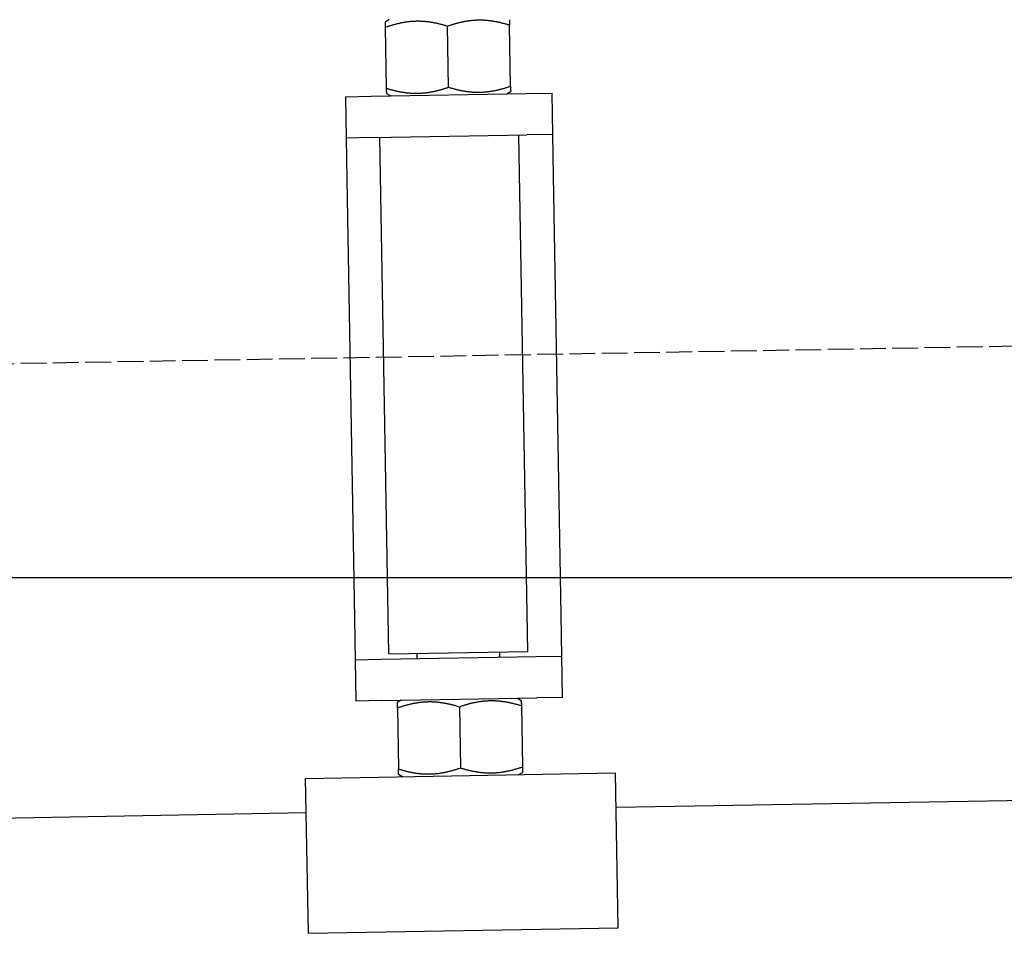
# Model space of a CAD drawing. Extents: x 562 to 7231, y 5917 to 11876.
# Tile 50 of 69: x 5881 to 6071, y 8047 to 8224. Entities that reach past the tile are written whole.
import ezdxf

# ---------------------------------------------------------------- set-up
doc = ezdxf.new("R2010")
doc.units = 0
doc.linetypes.add('GEN3', pattern=[6.25, 5, -1.25])
doc.layers.get('0').update_dxf_attribs({"linetype": 'CONTINUOUS'})
doc.layers.add('3', color=6, linetype='GEN3')
doc.layers.add('5', color=3, linetype='CONTINUOUS')

msp = doc.modelspace()

# ---------------------------------------------------------------- linework, layer by layer
for p, q in [((5952.16, 8224), (5951.418, 8223.554)), ((5963.64, 8210.903), (5963.435, 8222.692)), ((5975.639, 8211.112), (5975.433, 8222.901)), ((5951.642, 8210.694), (5951.436, 8222.482)), ((5948.669, 8209.137), (5978.664, 8209.66)), ((5952.418, 8209.202), (5951.661, 8209.622)), ((5974.915, 8209.595), (5975.657, 8210.041)), ((5978.664, 8209.66), (5983.664, 8209.748)), ((5983.803, 8201.749), (5983.664, 8209.748)), ((5943.67, 8209.049), (5948.669, 8209.137)), ((5943.67, 8209.049), (5943.809, 8201.051)), ((5948.809, 8201.138), (5978.804, 8201.661)), ((5979, 8101.65), (5977.254, 8201.634)), ((5983.803, 8201.749), (5978.804, 8201.661)), ((5983.943, 8193.75), (5983.803, 8201.749)), ((5948.809, 8201.138), (5943.809, 8201.051)), ((5943.809, 8201.051), (5943.949, 8193.052)), ((5952.104, 8101.18), (5950.358, 8201.165)), ((5943.949, 8193.052), (5945.432, 8108.065)), ((5985.426, 8108.763), (5983.943, 8193.75)), ((5985.566, 8100.764), (5985.426, 8108.763)), ((5945.432, 8108.065), (5945.572, 8100.066)), ((5950.571, 8100.153), (5980.567, 8100.677)), ((5952.104, 8101.18), (5979, 8101.65)), ((5957.57, 8100.275), (5957.553, 8101.275)), ((5973.568, 8100.555), (5973.55, 8101.555)), ((5980.567, 8100.677), (5985.566, 8100.764)), ((5985.706, 8092.765), (5985.566, 8100.764)), ((5945.572, 8100.066), (5950.571, 8100.153)), ((5945.572, 8100.066), (5945.712, 8092.067)), ((5950.711, 8092.155), (5945.712, 8092.067)), ((5950.711, 8092.155), (5980.706, 8092.678)), ((5954.46, 8092.22), (5953.718, 8091.774)), ((5976.957, 8092.613), (5977.714, 8092.193)), ((5977.733, 8091.121), (5977.939, 8079.333)), ((5985.706, 8092.765), (5980.706, 8092.678)), ((5953.737, 8090.702), (5953.942, 8078.914)), ((5965.735, 8090.912), (5965.941, 8079.123)), ((5935.971, 8077.095), (5995.962, 8078.142)), ((5954.719, 8077.422), (5953.961, 8077.842)), ((5977.215, 8077.815), (5977.958, 8078.261)), ((5996.486, 8048.147), (5995.962, 8078.142)), ((5936.495, 8047.1), (5935.971, 8077.095)), ((6241.042, 8075.719), (5996.079, 8071.443)), ((5936.088, 8070.396), (4741.27, 8049.54)), ((5936.495, 8047.1), (5996.486, 8048.147))]:
    msp.add_line(p, q)
for points in [[(5951.44, 8222.48, 0), (5951.44, 8222.51, 0), (5951.44, 8222.53, 0), (5951.44, 8222.55, 0), (5951.43, 8222.58, 0), (5951.43, 8222.6, 0), (5951.43, 8222.62, 0), (5951.43, 8222.64, 0), (5951.43, 8222.67, 0), (5951.43, 8222.69, 0), (5951.43, 8222.71, 0), (5951.43, 8222.73, 0), (5951.43, 8222.75, 0), (5951.43, 8222.77, 0), (5951.43, 8222.79, 0), (5951.43, 8222.81, 0), (5951.43, 8222.83, 0), (5951.43, 8222.85, 0), (5951.43, 8222.87, 0), (5951.43, 8222.89, 0), (5951.43, 8222.9, 0), (5951.43, 8222.92, 0), (5951.43, 8222.94, 0), (5951.43, 8222.96, 0), (5951.43, 8222.98, 0), (5951.43, 8222.99, 0), (5951.43, 8223.01, 0), (5951.43, 8223.02, 0), (5951.43, 8223.04, 0), (5951.43, 8223.06, 0), (5951.43, 8223.07, 0), (5951.43, 8223.09, 0), (5951.43, 8223.1, 0), (5951.43, 8223.12, 0), (5951.43, 8223.13, 0), (5951.42, 8223.15, 0), (5951.42, 8223.16, 0), (5951.42, 8223.17, 0), (5951.42, 8223.19, 0), (5951.42, 8223.2, 0), (5951.42, 8223.21, 0), (5951.42, 8223.22, 0), (5951.42, 8223.24, 0), (5951.42, 8223.25, 0), (5951.42, 8223.26, 0), (5951.42, 8223.27, 0), (5951.42, 8223.28, 0), (5951.42, 8223.3, 0), (5951.42, 8223.31, 0), (5951.42, 8223.32, 0), (5951.42, 8223.33, 0), (5951.42, 8223.34, 0), (5951.42, 8223.35, 0), (5951.42, 8223.36, 0), (5951.42, 8223.37, 0), (5951.42, 8223.38, 0), (5951.42, 8223.38, 0), (5951.42, 8223.39, 0), (5951.42, 8223.4, 0), (5951.42, 8223.41, 0), (5951.42, 8223.42, 0), (5951.42, 8223.43, 0), (5951.42, 8223.43, 0), (5951.42, 8223.44, 0), (5951.42, 8223.45, 0), (5951.42, 8223.45, 0), (5951.42, 8223.46, 0), (5951.42, 8223.47, 0), (5951.42, 8223.47, 0), (5951.42, 8223.48, 0), (5951.42, 8223.48, 0), (5951.42, 8223.49, 0), (5951.42, 8223.5, 0), (5951.42, 8223.5, 0), (5951.42, 8223.51, 0), (5951.42, 8223.51, 0), (5951.42, 8223.51, 0), (5951.42, 8223.52, 0), (5951.42, 8223.52, 0), (5951.42, 8223.53, 0), (5951.42, 8223.53, 0), (5951.42, 8223.53, 0), (5951.42, 8223.54, 0), (5951.42, 8223.54, 0), (5951.42, 8223.54, 0), (5951.42, 8223.54, 0), (5951.42, 8223.54, 0), (5951.42, 8223.55, 0), (5951.42, 8223.55, 0), (5951.42, 8223.55, 0), (5951.42, 8223.55, 0), (5951.42, 8223.55, 0), (5951.42, 8223.55, 0), (5951.42, 8223.55, 0), (5951.42, 8223.55, 0), (5951.42, 8223.55, 0)], [(5963.43, 8222.69, 0), (5963.29, 8222.74, 0), (5963.14, 8222.78, 0), (5963, 8222.82, 0), (5962.86, 8222.87, 0), (5962.72, 8222.91, 0), (5962.58, 8222.95, 0), (5962.44, 8222.98, 0), (5962.3, 8223.02, 0), (5962.17, 8223.06, 0), (5962.03, 8223.09, 0), (5961.9, 8223.12, 0), (5961.76, 8223.16, 0), (5961.63, 8223.19, 0), (5961.5, 8223.22, 0), (5961.37, 8223.25, 0), (5961.24, 8223.27, 0), (5961.11, 8223.3, 0), (5960.98, 8223.33, 0), (5960.85, 8223.35, 0), (5960.73, 8223.37, 0), (5960.6, 8223.4, 0), (5960.47, 8223.42, 0), (5960.35, 8223.44, 0), (5960.23, 8223.46, 0), (5960.1, 8223.48, 0), (5959.98, 8223.5, 0), (5959.86, 8223.51, 0), (5959.73, 8223.53, 0), (5959.61, 8223.54, 0), (5959.49, 8223.56, 0), (5959.37, 8223.57, 0), (5959.25, 8223.58, 0), (5959.13, 8223.6, 0), (5959.01, 8223.61, 0), (5958.89, 8223.62, 0), (5958.77, 8223.62, 0), (5958.65, 8223.63, 0), (5958.53, 8223.64, 0), (5958.42, 8223.64, 0), (5958.3, 8223.65, 0), (5958.18, 8223.65, 0), (5958.06, 8223.66, 0), (5957.94, 8223.66, 0), (5957.83, 8223.66, 0), (5957.71, 8223.66, 0), (5957.59, 8223.66, 0), (5957.48, 8223.66, 0), (5957.36, 8223.66, 0), (5957.24, 8223.65, 0), (5957.12, 8223.65, 0), (5957.01, 8223.65, 0), (5956.89, 8223.64, 0), (5956.77, 8223.63, 0), (5956.65, 8223.63, 0), (5956.54, 8223.62, 0), (5956.42, 8223.61, 0), (5956.3, 8223.6, 0), (5956.18, 8223.59, 0), (5956.06, 8223.58, 0), (5955.95, 8223.56, 0), (5955.83, 8223.55, 0), (5955.71, 8223.54, 0), (5955.59, 8223.52, 0), (5955.47, 8223.5, 0), (5955.35, 8223.49, 0), (5955.23, 8223.47, 0), (5955.11, 8223.45, 0), (5954.98, 8223.43, 0), (5954.86, 8223.41, 0), (5954.74, 8223.38, 0), (5954.62, 8223.36, 0), (5954.49, 8223.34, 0), (5954.37, 8223.31, 0), (5954.24, 8223.29, 0), (5954.12, 8223.26, 0), (5953.99, 8223.23, 0), (5953.87, 8223.2, 0), (5953.74, 8223.17, 0), (5953.61, 8223.14, 0), (5953.48, 8223.11, 0), (5953.35, 8223.07, 0), (5953.22, 8223.04, 0), (5953.09, 8223, 0), (5952.96, 8222.97, 0), (5952.83, 8222.93, 0), (5952.69, 8222.89, 0), (5952.56, 8222.85, 0), (5952.42, 8222.81, 0), (5952.28, 8222.77, 0), (5952.15, 8222.72, 0), (5952.01, 8222.68, 0), (5951.87, 8222.63, 0), (5951.72, 8222.58, 0), (5951.58, 8222.53, 0), (5951.44, 8222.48, 0)], [(5975.43, 8222.9, 0), (5975.29, 8222.95, 0), (5975.14, 8222.99, 0), (5975, 8223.03, 0), (5974.86, 8223.08, 0), (5974.72, 8223.12, 0), (5974.58, 8223.15, 0), (5974.44, 8223.19, 0), (5974.3, 8223.23, 0), (5974.16, 8223.26, 0), (5974.03, 8223.3, 0), (5973.89, 8223.33, 0), (5973.76, 8223.36, 0), (5973.63, 8223.4, 0), (5973.5, 8223.43, 0), (5973.37, 8223.45, 0), (5973.24, 8223.48, 0), (5973.11, 8223.51, 0), (5972.98, 8223.54, 0), (5972.85, 8223.56, 0), (5972.72, 8223.58, 0), (5972.6, 8223.61, 0), (5972.47, 8223.63, 0), (5972.35, 8223.65, 0), (5972.22, 8223.67, 0), (5972.1, 8223.69, 0), (5971.98, 8223.71, 0), (5971.85, 8223.72, 0), (5971.73, 8223.74, 0), (5971.61, 8223.75, 0), (5971.49, 8223.77, 0), (5971.37, 8223.78, 0), (5971.25, 8223.79, 0), (5971.13, 8223.8, 0), (5971.01, 8223.81, 0), (5970.89, 8223.82, 0), (5970.77, 8223.83, 0), (5970.65, 8223.84, 0), (5970.53, 8223.85, 0), (5970.41, 8223.85, 0), (5970.3, 8223.86, 0), (5970.18, 8223.86, 0), (5970.06, 8223.87, 0), (5969.94, 8223.87, 0), (5969.83, 8223.87, 0), (5969.71, 8223.87, 0), (5969.59, 8223.87, 0), (5969.47, 8223.87, 0), (5969.36, 8223.87, 0), (5969.24, 8223.86, 0), (5969.12, 8223.86, 0), (5969, 8223.86, 0), (5968.89, 8223.85, 0), (5968.77, 8223.84, 0), (5968.65, 8223.84, 0), (5968.53, 8223.83, 0), (5968.42, 8223.82, 0), (5968.3, 8223.81, 0), (5968.18, 8223.8, 0), (5968.06, 8223.79, 0), (5967.94, 8223.77, 0), (5967.82, 8223.76, 0), (5967.71, 8223.74, 0), (5967.59, 8223.73, 0), (5967.47, 8223.71, 0), (5967.35, 8223.7, 0), (5967.23, 8223.68, 0), (5967.1, 8223.66, 0), (5966.98, 8223.64, 0), (5966.86, 8223.62, 0), (5966.74, 8223.59, 0), (5966.62, 8223.57, 0), (5966.49, 8223.55, 0), (5966.37, 8223.52, 0), (5966.24, 8223.5, 0), (5966.12, 8223.47, 0), (5965.99, 8223.44, 0), (5965.87, 8223.41, 0), (5965.74, 8223.38, 0), (5965.61, 8223.35, 0), (5965.48, 8223.32, 0), (5965.35, 8223.28, 0), (5965.22, 8223.25, 0), (5965.09, 8223.21, 0), (5964.96, 8223.18, 0), (5964.82, 8223.14, 0), (5964.69, 8223.1, 0), (5964.56, 8223.06, 0), (5964.42, 8223.02, 0), (5964.28, 8222.97, 0), (5964.14, 8222.93, 0), (5964, 8222.89, 0), (5963.86, 8222.84, 0), (5963.72, 8222.79, 0), (5963.58, 8222.74, 0), (5963.43, 8222.69, 0)], [(5975.41, 8223.97, 0), (5975.41, 8223.97, 0), (5975.41, 8223.97, 0), (5975.41, 8223.97, 0), (5975.41, 8223.97, 0), (5975.41, 8223.97, 0), (5975.41, 8223.97, 0), (5975.41, 8223.97, 0), (5975.41, 8223.97, 0), (5975.41, 8223.96, 0), (5975.41, 8223.96, 0), (5975.41, 8223.96, 0), (5975.41, 8223.96, 0), (5975.41, 8223.95, 0), (5975.41, 8223.95, 0), (5975.41, 8223.95, 0), (5975.41, 8223.94, 0), (5975.41, 8223.94, 0), (5975.41, 8223.94, 0), (5975.41, 8223.93, 0), (5975.41, 8223.93, 0), (5975.41, 8223.92, 0), (5975.42, 8223.92, 0), (5975.42, 8223.91, 0), (5975.42, 8223.91, 0), (5975.42, 8223.9, 0), (5975.42, 8223.9, 0), (5975.42, 8223.89, 0), (5975.42, 8223.89, 0), (5975.42, 8223.88, 0), (5975.42, 8223.87, 0), (5975.42, 8223.87, 0), (5975.42, 8223.86, 0), (5975.42, 8223.85, 0), (5975.42, 8223.84, 0), (5975.42, 8223.84, 0), (5975.42, 8223.83, 0), (5975.42, 8223.82, 0), (5975.42, 8223.81, 0), (5975.42, 8223.8, 0), (5975.42, 8223.79, 0), (5975.42, 8223.78, 0), (5975.42, 8223.78, 0), (5975.42, 8223.77, 0), (5975.42, 8223.76, 0), (5975.42, 8223.75, 0), (5975.42, 8223.74, 0), (5975.42, 8223.72, 0), (5975.42, 8223.71, 0), (5975.42, 8223.7, 0), (5975.42, 8223.69, 0), (5975.42, 8223.68, 0), (5975.42, 8223.67, 0), (5975.42, 8223.66, 0), (5975.42, 8223.64, 0), (5975.42, 8223.63, 0), (5975.42, 8223.62, 0), (5975.42, 8223.61, 0), (5975.42, 8223.59, 0), (5975.42, 8223.58, 0), (5975.42, 8223.56, 0), (5975.42, 8223.55, 0), (5975.42, 8223.54, 0), (5975.42, 8223.52, 0), (5975.42, 8223.51, 0), (5975.42, 8223.49, 0), (5975.42, 8223.48, 0), (5975.42, 8223.46, 0), (5975.42, 8223.44, 0), (5975.42, 8223.43, 0), (5975.42, 8223.41, 0), (5975.42, 8223.39, 0), (5975.42, 8223.38, 0), (5975.42, 8223.36, 0), (5975.43, 8223.34, 0), (5975.43, 8223.32, 0), (5975.43, 8223.31, 0), (5975.43, 8223.29, 0), (5975.43, 8223.27, 0), (5975.43, 8223.25, 0), (5975.43, 8223.23, 0), (5975.43, 8223.21, 0), (5975.43, 8223.19, 0), (5975.43, 8223.17, 0), (5975.43, 8223.15, 0), (5975.43, 8223.13, 0), (5975.43, 8223.11, 0), (5975.43, 8223.09, 0), (5975.43, 8223.06, 0), (5975.43, 8223.04, 0), (5975.43, 8223.02, 0), (5975.43, 8223, 0), (5975.43, 8222.97, 0), (5975.43, 8222.95, 0), (5975.43, 8222.93, 0), (5975.43, 8222.9, 0)], [(5951.64, 8210.69, 0), (5951.79, 8210.65, 0), (5951.93, 8210.6, 0), (5952.08, 8210.56, 0), (5952.22, 8210.52, 0), (5952.36, 8210.48, 0), (5952.5, 8210.44, 0), (5952.64, 8210.4, 0), (5952.77, 8210.37, 0), (5952.91, 8210.33, 0), (5953.05, 8210.3, 0), (5953.18, 8210.26, 0), (5953.31, 8210.23, 0), (5953.45, 8210.2, 0), (5953.58, 8210.17, 0), (5953.71, 8210.14, 0), (5953.84, 8210.11, 0), (5953.97, 8210.09, 0), (5954.1, 8210.06, 0), (5954.22, 8210.03, 0), (5954.35, 8210.01, 0), (5954.48, 8209.99, 0), (5954.6, 8209.97, 0), (5954.73, 8209.95, 0), (5954.85, 8209.93, 0), (5954.98, 8209.91, 0), (5955.1, 8209.89, 0), (5955.22, 8209.87, 0), (5955.34, 8209.86, 0), (5955.46, 8209.84, 0), (5955.59, 8209.83, 0), (5955.71, 8209.81, 0), (5955.83, 8209.8, 0), (5955.95, 8209.79, 0), (5956.07, 8209.78, 0), (5956.19, 8209.77, 0), (5956.31, 8209.76, 0), (5956.42, 8209.75, 0), (5956.54, 8209.75, 0), (5956.66, 8209.74, 0), (5956.78, 8209.74, 0), (5956.9, 8209.73, 0), (5957.01, 8209.73, 0), (5957.13, 8209.73, 0), (5957.25, 8209.72, 0), (5957.37, 8209.72, 0), (5957.48, 8209.72, 0), (5957.6, 8209.73, 0), (5957.72, 8209.73, 0), (5957.84, 8209.73, 0), (5957.95, 8209.73, 0), (5958.07, 8209.74, 0), (5958.19, 8209.74, 0), (5958.31, 8209.75, 0), (5958.42, 8209.76, 0), (5958.54, 8209.77, 0), (5958.66, 8209.78, 0), (5958.78, 8209.79, 0), (5958.89, 8209.8, 0), (5959.01, 8209.81, 0), (5959.13, 8209.82, 0), (5959.25, 8209.84, 0), (5959.37, 8209.85, 0), (5959.49, 8209.87, 0), (5959.61, 8209.88, 0), (5959.73, 8209.9, 0), (5959.85, 8209.92, 0), (5959.97, 8209.94, 0), (5960.09, 8209.96, 0), (5960.21, 8209.98, 0), (5960.34, 8210, 0), (5960.46, 8210.02, 0), (5960.58, 8210.05, 0), (5960.71, 8210.07, 0), (5960.83, 8210.1, 0), (5960.96, 8210.13, 0), (5961.08, 8210.15, 0), (5961.21, 8210.18, 0), (5961.34, 8210.21, 0), (5961.47, 8210.24, 0), (5961.59, 8210.28, 0), (5961.72, 8210.31, 0), (5961.85, 8210.35, 0), (5961.99, 8210.38, 0), (5962.12, 8210.42, 0), (5962.25, 8210.46, 0), (5962.38, 8210.5, 0), (5962.52, 8210.54, 0), (5962.66, 8210.58, 0), (5962.79, 8210.62, 0), (5962.93, 8210.66, 0), (5963.07, 8210.71, 0), (5963.21, 8210.76, 0), (5963.35, 8210.8, 0), (5963.5, 8210.85, 0), (5963.64, 8210.9, 0)], [(5951.66, 8209.62, 0), (5951.66, 8209.62, 0), (5951.66, 8209.62, 0), (5951.66, 8209.62, 0), (5951.66, 8209.62, 0), (5951.66, 8209.62, 0), (5951.66, 8209.63, 0), (5951.66, 8209.63, 0), (5951.66, 8209.63, 0), (5951.66, 8209.63, 0), (5951.66, 8209.63, 0), (5951.66, 8209.64, 0), (5951.66, 8209.64, 0), (5951.66, 8209.64, 0), (5951.66, 8209.64, 0), (5951.66, 8209.65, 0), (5951.66, 8209.65, 0), (5951.66, 8209.65, 0), (5951.66, 8209.66, 0), (5951.66, 8209.66, 0), (5951.66, 8209.67, 0), (5951.66, 8209.67, 0), (5951.66, 8209.68, 0), (5951.66, 8209.68, 0), (5951.66, 8209.69, 0), (5951.66, 8209.69, 0), (5951.66, 8209.7, 0), (5951.66, 8209.7, 0), (5951.66, 8209.71, 0), (5951.66, 8209.72, 0), (5951.66, 8209.72, 0), (5951.66, 8209.73, 0), (5951.66, 8209.74, 0), (5951.66, 8209.74, 0), (5951.66, 8209.75, 0), (5951.66, 8209.76, 0), (5951.66, 8209.77, 0), (5951.66, 8209.77, 0), (5951.66, 8209.78, 0), (5951.66, 8209.79, 0), (5951.66, 8209.8, 0), (5951.66, 8209.81, 0), (5951.66, 8209.82, 0), (5951.66, 8209.83, 0), (5951.66, 8209.84, 0), (5951.66, 8209.85, 0), (5951.66, 8209.86, 0), (5951.66, 8209.87, 0), (5951.66, 8209.88, 0), (5951.66, 8209.89, 0), (5951.66, 8209.9, 0), (5951.66, 8209.91, 0), (5951.66, 8209.93, 0), (5951.66, 8209.94, 0), (5951.66, 8209.95, 0), (5951.65, 8209.96, 0), (5951.65, 8209.98, 0), (5951.65, 8209.99, 0), (5951.65, 8210, 0), (5951.65, 8210.02, 0), (5951.65, 8210.03, 0), (5951.65, 8210.04, 0), (5951.65, 8210.06, 0), (5951.65, 8210.07, 0), (5951.65, 8210.09, 0), (5951.65, 8210.1, 0), (5951.65, 8210.12, 0), (5951.65, 8210.14, 0), (5951.65, 8210.15, 0), (5951.65, 8210.17, 0), (5951.65, 8210.18, 0), (5951.65, 8210.2, 0), (5951.65, 8210.22, 0), (5951.65, 8210.24, 0), (5951.65, 8210.25, 0), (5951.65, 8210.27, 0), (5951.65, 8210.29, 0), (5951.65, 8210.31, 0), (5951.65, 8210.33, 0), (5951.65, 8210.35, 0), (5951.65, 8210.37, 0), (5951.65, 8210.38, 0), (5951.65, 8210.4, 0), (5951.65, 8210.43, 0), (5951.65, 8210.45, 0), (5951.65, 8210.47, 0), (5951.65, 8210.49, 0), (5951.65, 8210.51, 0), (5951.65, 8210.53, 0), (5951.64, 8210.55, 0), (5951.64, 8210.58, 0), (5951.64, 8210.6, 0), (5951.64, 8210.62, 0), (5951.64, 8210.65, 0), (5951.64, 8210.67, 0), (5951.64, 8210.69, 0)], [(5963.64, 8210.9, 0), (5963.79, 8210.86, 0), (5963.93, 8210.81, 0), (5964.07, 8210.77, 0), (5964.22, 8210.73, 0), (5964.36, 8210.69, 0), (5964.5, 8210.65, 0), (5964.64, 8210.61, 0), (5964.77, 8210.57, 0), (5964.91, 8210.54, 0), (5965.04, 8210.5, 0), (5965.18, 8210.47, 0), (5965.31, 8210.44, 0), (5965.45, 8210.41, 0), (5965.58, 8210.38, 0), (5965.71, 8210.35, 0), (5965.84, 8210.32, 0), (5965.97, 8210.29, 0), (5966.09, 8210.27, 0), (5966.22, 8210.24, 0), (5966.35, 8210.22, 0), (5966.48, 8210.2, 0), (5966.6, 8210.18, 0), (5966.73, 8210.15, 0), (5966.85, 8210.14, 0), (5966.97, 8210.12, 0), (5967.1, 8210.1, 0), (5967.22, 8210.08, 0), (5967.34, 8210.07, 0), (5967.46, 8210.05, 0), (5967.58, 8210.04, 0), (5967.7, 8210.02, 0), (5967.83, 8210.01, 0), (5967.95, 8210, 0), (5968.06, 8209.99, 0), (5968.18, 8209.98, 0), (5968.3, 8209.97, 0), (5968.42, 8209.96, 0), (5968.54, 8209.96, 0), (5968.66, 8209.95, 0), (5968.78, 8209.95, 0), (5968.89, 8209.94, 0), (5969.01, 8209.94, 0), (5969.13, 8209.94, 0), (5969.25, 8209.93, 0), (5969.37, 8209.93, 0), (5969.48, 8209.93, 0), (5969.6, 8209.94, 0), (5969.72, 8209.94, 0), (5969.83, 8209.94, 0), (5969.95, 8209.94, 0), (5970.07, 8209.95, 0), (5970.19, 8209.95, 0), (5970.3, 8209.96, 0), (5970.42, 8209.97, 0), (5970.54, 8209.98, 0), (5970.66, 8209.99, 0), (5970.77, 8210, 0), (5970.89, 8210.01, 0), (5971.01, 8210.02, 0), (5971.13, 8210.03, 0), (5971.25, 8210.04, 0), (5971.37, 8210.06, 0), (5971.49, 8210.07, 0), (5971.61, 8210.09, 0), (5971.73, 8210.11, 0), (5971.85, 8210.13, 0), (5971.97, 8210.15, 0), (5972.09, 8210.17, 0), (5972.21, 8210.19, 0), (5972.34, 8210.21, 0), (5972.46, 8210.23, 0), (5972.58, 8210.26, 0), (5972.71, 8210.28, 0), (5972.83, 8210.31, 0), (5972.96, 8210.34, 0), (5973.08, 8210.36, 0), (5973.21, 8210.39, 0), (5973.34, 8210.42, 0), (5973.46, 8210.45, 0), (5973.59, 8210.49, 0), (5973.72, 8210.52, 0), (5973.85, 8210.55, 0), (5973.98, 8210.59, 0), (5974.12, 8210.63, 0), (5974.25, 8210.67, 0), (5974.38, 8210.7, 0), (5974.52, 8210.74, 0), (5974.65, 8210.79, 0), (5974.79, 8210.83, 0), (5974.93, 8210.87, 0), (5975.07, 8210.92, 0), (5975.21, 8210.97, 0), (5975.35, 8211.01, 0), (5975.49, 8211.06, 0), (5975.64, 8211.11, 0)], [(5975.64, 8211.11, 0), (5975.64, 8211.09, 0), (5975.64, 8211.06, 0), (5975.64, 8211.04, 0), (5975.64, 8211.02, 0), (5975.64, 8211, 0), (5975.64, 8210.97, 0), (5975.64, 8210.95, 0), (5975.64, 8210.93, 0), (5975.64, 8210.91, 0), (5975.64, 8210.89, 0), (5975.64, 8210.86, 0), (5975.64, 8210.84, 0), (5975.64, 8210.82, 0), (5975.64, 8210.8, 0), (5975.64, 8210.78, 0), (5975.64, 8210.76, 0), (5975.65, 8210.75, 0), (5975.65, 8210.73, 0), (5975.65, 8210.71, 0), (5975.65, 8210.69, 0), (5975.65, 8210.67, 0), (5975.65, 8210.65, 0), (5975.65, 8210.64, 0), (5975.65, 8210.62, 0), (5975.65, 8210.6, 0), (5975.65, 8210.59, 0), (5975.65, 8210.57, 0), (5975.65, 8210.55, 0), (5975.65, 8210.54, 0), (5975.65, 8210.52, 0), (5975.65, 8210.51, 0), (5975.65, 8210.49, 0), (5975.65, 8210.48, 0), (5975.65, 8210.46, 0), (5975.65, 8210.45, 0), (5975.65, 8210.44, 0), (5975.65, 8210.42, 0), (5975.65, 8210.41, 0), (5975.65, 8210.4, 0), (5975.65, 8210.38, 0), (5975.65, 8210.37, 0), (5975.65, 8210.36, 0), (5975.65, 8210.35, 0), (5975.65, 8210.33, 0), (5975.65, 8210.32, 0), (5975.65, 8210.31, 0), (5975.65, 8210.3, 0), (5975.65, 8210.29, 0), (5975.65, 8210.28, 0), (5975.65, 8210.27, 0), (5975.65, 8210.26, 0), (5975.65, 8210.25, 0), (5975.65, 8210.24, 0), (5975.65, 8210.23, 0), (5975.65, 8210.22, 0), (5975.65, 8210.21, 0), (5975.65, 8210.2, 0), (5975.65, 8210.19, 0), (5975.65, 8210.19, 0), (5975.65, 8210.18, 0), (5975.66, 8210.17, 0), (5975.66, 8210.16, 0), (5975.66, 8210.15, 0), (5975.66, 8210.15, 0), (5975.66, 8210.14, 0), (5975.66, 8210.13, 0), (5975.66, 8210.13, 0), (5975.66, 8210.12, 0), (5975.66, 8210.12, 0), (5975.66, 8210.11, 0), (5975.66, 8210.1, 0), (5975.66, 8210.1, 0), (5975.66, 8210.09, 0), (5975.66, 8210.09, 0), (5975.66, 8210.09, 0), (5975.66, 8210.08, 0), (5975.66, 8210.08, 0), (5975.66, 8210.07, 0), (5975.66, 8210.07, 0), (5975.66, 8210.07, 0), (5975.66, 8210.06, 0), (5975.66, 8210.06, 0), (5975.66, 8210.06, 0), (5975.66, 8210.05, 0), (5975.66, 8210.05, 0), (5975.66, 8210.05, 0), (5975.66, 8210.05, 0), (5975.66, 8210.05, 0), (5975.66, 8210.04, 0), (5975.66, 8210.04, 0), (5975.66, 8210.04, 0), (5975.66, 8210.04, 0), (5975.66, 8210.04, 0), (5975.66, 8210.04, 0), (5975.66, 8210.04, 0)], [(5953.74, 8090.7, 0), (5953.74, 8090.73, 0), (5953.74, 8090.75, 0), (5953.74, 8090.77, 0), (5953.74, 8090.8, 0), (5953.73, 8090.82, 0), (5953.73, 8090.84, 0), (5953.73, 8090.86, 0), (5953.73, 8090.89, 0), (5953.73, 8090.91, 0), (5953.73, 8090.93, 0), (5953.73, 8090.95, 0), (5953.73, 8090.97, 0), (5953.73, 8090.99, 0), (5953.73, 8091.01, 0), (5953.73, 8091.03, 0), (5953.73, 8091.05, 0), (5953.73, 8091.07, 0), (5953.73, 8091.09, 0), (5953.73, 8091.11, 0), (5953.73, 8091.12, 0), (5953.73, 8091.14, 0), (5953.73, 8091.16, 0), (5953.73, 8091.18, 0), (5953.73, 8091.2, 0), (5953.73, 8091.21, 0), (5953.73, 8091.23, 0), (5953.73, 8091.24, 0), (5953.73, 8091.26, 0), (5953.73, 8091.28, 0), (5953.73, 8091.29, 0), (5953.73, 8091.31, 0), (5953.73, 8091.32, 0), (5953.73, 8091.34, 0), (5953.73, 8091.35, 0), (5953.73, 8091.37, 0), (5953.72, 8091.38, 0), (5953.72, 8091.39, 0), (5953.72, 8091.41, 0), (5953.72, 8091.42, 0), (5953.72, 8091.43, 0), (5953.72, 8091.44, 0), (5953.72, 8091.46, 0), (5953.72, 8091.47, 0), (5953.72, 8091.48, 0), (5953.72, 8091.49, 0), (5953.72, 8091.5, 0), (5953.72, 8091.52, 0), (5953.72, 8091.53, 0), (5953.72, 8091.54, 0), (5953.72, 8091.55, 0), (5953.72, 8091.56, 0), (5953.72, 8091.57, 0), (5953.72, 8091.58, 0), (5953.72, 8091.59, 0), (5953.72, 8091.6, 0), (5953.72, 8091.6, 0), (5953.72, 8091.61, 0), (5953.72, 8091.62, 0), (5953.72, 8091.63, 0), (5953.72, 8091.64, 0), (5953.72, 8091.65, 0), (5953.72, 8091.65, 0), (5953.72, 8091.66, 0), (5953.72, 8091.67, 0), (5953.72, 8091.67, 0), (5953.72, 8091.68, 0), (5953.72, 8091.69, 0), (5953.72, 8091.69, 0), (5953.72, 8091.7, 0), (5953.72, 8091.7, 0), (5953.72, 8091.71, 0), (5953.72, 8091.72, 0), (5953.72, 8091.72, 0), (5953.72, 8091.73, 0), (5953.72, 8091.73, 0), (5953.72, 8091.73, 0), (5953.72, 8091.74, 0), (5953.72, 8091.74, 0), (5953.72, 8091.75, 0), (5953.72, 8091.75, 0), (5953.72, 8091.75, 0), (5953.72, 8091.76, 0), (5953.72, 8091.76, 0), (5953.72, 8091.76, 0), (5953.72, 8091.76, 0), (5953.72, 8091.76, 0), (5953.72, 8091.77, 0), (5953.72, 8091.77, 0), (5953.72, 8091.77, 0), (5953.72, 8091.77, 0), (5953.72, 8091.77, 0), (5953.72, 8091.77, 0), (5953.72, 8091.77, 0), (5953.72, 8091.77, 0), (5953.72, 8091.77, 0)], [(5965.73, 8090.91, 0), (5965.59, 8090.96, 0), (5965.44, 8091, 0), (5965.3, 8091.04, 0), (5965.16, 8091.09, 0), (5965.02, 8091.13, 0), (5964.88, 8091.17, 0), (5964.74, 8091.2, 0), (5964.6, 8091.24, 0), (5964.47, 8091.28, 0), (5964.33, 8091.31, 0), (5964.2, 8091.34, 0), (5964.06, 8091.38, 0), (5963.93, 8091.41, 0), (5963.8, 8091.44, 0), (5963.67, 8091.47, 0), (5963.54, 8091.49, 0), (5963.41, 8091.52, 0), (5963.28, 8091.55, 0), (5963.15, 8091.57, 0), (5963.03, 8091.59, 0), (5962.9, 8091.62, 0), (5962.77, 8091.64, 0), (5962.65, 8091.66, 0), (5962.53, 8091.68, 0), (5962.4, 8091.7, 0), (5962.28, 8091.72, 0), (5962.16, 8091.73, 0), (5962.03, 8091.75, 0), (5961.91, 8091.76, 0), (5961.79, 8091.78, 0), (5961.67, 8091.79, 0), (5961.55, 8091.8, 0), (5961.43, 8091.82, 0), (5961.31, 8091.83, 0), (5961.19, 8091.84, 0), (5961.07, 8091.84, 0), (5960.95, 8091.85, 0), (5960.83, 8091.86, 0), (5960.72, 8091.86, 0), (5960.6, 8091.87, 0), (5960.48, 8091.87, 0), (5960.36, 8091.88, 0), (5960.25, 8091.88, 0), (5960.13, 8091.88, 0), (5960.01, 8091.88, 0), (5959.89, 8091.88, 0), (5959.78, 8091.88, 0), (5959.66, 8091.88, 0), (5959.54, 8091.87, 0), (5959.42, 8091.87, 0), (5959.31, 8091.87, 0), (5959.19, 8091.86, 0), (5959.07, 8091.85, 0), (5958.95, 8091.85, 0), (5958.84, 8091.84, 0), (5958.72, 8091.83, 0), (5958.6, 8091.82, 0), (5958.48, 8091.81, 0), (5958.36, 8091.8, 0), (5958.25, 8091.78, 0), (5958.13, 8091.77, 0), (5958.01, 8091.76, 0), (5957.89, 8091.74, 0), (5957.77, 8091.72, 0), (5957.65, 8091.71, 0), (5957.53, 8091.69, 0), (5957.41, 8091.67, 0), (5957.28, 8091.65, 0), (5957.16, 8091.63, 0), (5957.04, 8091.61, 0), (5956.92, 8091.58, 0), (5956.79, 8091.56, 0), (5956.67, 8091.53, 0), (5956.55, 8091.51, 0), (5956.42, 8091.48, 0), (5956.29, 8091.45, 0), (5956.17, 8091.42, 0), (5956.04, 8091.39, 0), (5955.91, 8091.36, 0), (5955.78, 8091.33, 0), (5955.65, 8091.29, 0), (5955.52, 8091.26, 0), (5955.39, 8091.22, 0), (5955.26, 8091.19, 0), (5955.13, 8091.15, 0), (5954.99, 8091.11, 0), (5954.86, 8091.07, 0), (5954.72, 8091.03, 0), (5954.58, 8090.99, 0), (5954.45, 8090.94, 0), (5954.31, 8090.9, 0), (5954.17, 8090.85, 0), (5954.02, 8090.8, 0), (5953.88, 8090.75, 0), (5953.74, 8090.7, 0)], [(5977.73, 8091.12, 0), (5977.59, 8091.17, 0), (5977.44, 8091.21, 0), (5977.3, 8091.25, 0), (5977.16, 8091.3, 0), (5977.02, 8091.34, 0), (5976.88, 8091.37, 0), (5976.74, 8091.41, 0), (5976.6, 8091.45, 0), (5976.46, 8091.48, 0), (5976.33, 8091.52, 0), (5976.19, 8091.55, 0), (5976.06, 8091.58, 0), (5975.93, 8091.62, 0), (5975.8, 8091.65, 0), (5975.67, 8091.68, 0), (5975.54, 8091.7, 0), (5975.41, 8091.73, 0), (5975.28, 8091.76, 0), (5975.15, 8091.78, 0), (5975.02, 8091.8, 0), (5974.9, 8091.83, 0), (5974.77, 8091.85, 0), (5974.65, 8091.87, 0), (5974.52, 8091.89, 0), (5974.4, 8091.91, 0), (5974.28, 8091.93, 0), (5974.15, 8091.94, 0), (5974.03, 8091.96, 0), (5973.91, 8091.97, 0), (5973.79, 8091.99, 0), (5973.67, 8092, 0), (5973.55, 8092.01, 0), (5973.43, 8092.02, 0), (5973.31, 8092.04, 0), (5973.19, 8092.04, 0), (5973.07, 8092.05, 0), (5972.95, 8092.06, 0), (5972.83, 8092.07, 0), (5972.71, 8092.07, 0), (5972.6, 8092.08, 0), (5972.48, 8092.08, 0), (5972.36, 8092.09, 0), (5972.24, 8092.09, 0), (5972.13, 8092.09, 0), (5972.01, 8092.09, 0), (5971.89, 8092.09, 0), (5971.77, 8092.09, 0), (5971.66, 8092.09, 0), (5971.54, 8092.08, 0), (5971.42, 8092.08, 0), (5971.3, 8092.08, 0), (5971.19, 8092.07, 0), (5971.07, 8092.06, 0), (5970.95, 8092.06, 0), (5970.83, 8092.05, 0), (5970.72, 8092.04, 0), (5970.6, 8092.03, 0), (5970.48, 8092.02, 0), (5970.36, 8092.01, 0), (5970.24, 8091.99, 0), (5970.12, 8091.98, 0), (5970.01, 8091.96, 0), (5969.89, 8091.95, 0), (5969.77, 8091.93, 0), (5969.65, 8091.92, 0), (5969.53, 8091.9, 0), (5969.4, 8091.88, 0), (5969.28, 8091.86, 0), (5969.16, 8091.84, 0), (5969.04, 8091.81, 0), (5968.92, 8091.79, 0), (5968.79, 8091.77, 0), (5968.67, 8091.74, 0), (5968.54, 8091.72, 0), (5968.42, 8091.69, 0), (5968.29, 8091.66, 0), (5968.17, 8091.63, 0), (5968.04, 8091.6, 0), (5967.91, 8091.57, 0), (5967.78, 8091.54, 0), (5967.65, 8091.5, 0), (5967.52, 8091.47, 0), (5967.39, 8091.43, 0), (5967.26, 8091.4, 0), (5967.12, 8091.36, 0), (5966.99, 8091.32, 0), (5966.86, 8091.28, 0), (5966.72, 8091.24, 0), (5966.58, 8091.19, 0), (5966.44, 8091.15, 0), (5966.3, 8091.11, 0), (5966.16, 8091.06, 0), (5966.02, 8091.01, 0), (5965.88, 8090.96, 0), (5965.73, 8090.91, 0)], [(5977.71, 8092.19, 0), (5977.71, 8092.19, 0), (5977.71, 8092.19, 0), (5977.71, 8092.19, 0), (5977.71, 8092.19, 0), (5977.71, 8092.19, 0), (5977.71, 8092.19, 0), (5977.71, 8092.19, 0), (5977.71, 8092.19, 0), (5977.71, 8092.18, 0), (5977.71, 8092.18, 0), (5977.71, 8092.18, 0), (5977.71, 8092.18, 0), (5977.71, 8092.17, 0), (5977.71, 8092.17, 0), (5977.71, 8092.17, 0), (5977.71, 8092.16, 0), (5977.71, 8092.16, 0), (5977.71, 8092.16, 0), (5977.72, 8092.15, 0), (5977.72, 8092.15, 0), (5977.72, 8092.14, 0), (5977.72, 8092.14, 0), (5977.72, 8092.13, 0), (5977.72, 8092.13, 0), (5977.72, 8092.12, 0), (5977.72, 8092.12, 0), (5977.72, 8092.11, 0), (5977.72, 8092.11, 0), (5977.72, 8092.1, 0), (5977.72, 8092.09, 0), (5977.72, 8092.09, 0), (5977.72, 8092.08, 0), (5977.72, 8092.07, 0), (5977.72, 8092.06, 0), (5977.72, 8092.06, 0), (5977.72, 8092.05, 0), (5977.72, 8092.04, 0), (5977.72, 8092.03, 0), (5977.72, 8092.02, 0), (5977.72, 8092.01, 0), (5977.72, 8092.01, 0), (5977.72, 8092, 0), (5977.72, 8091.99, 0), (5977.72, 8091.98, 0), (5977.72, 8091.97, 0), (5977.72, 8091.96, 0), (5977.72, 8091.94, 0), (5977.72, 8091.93, 0), (5977.72, 8091.92, 0), (5977.72, 8091.91, 0), (5977.72, 8091.9, 0), (5977.72, 8091.89, 0), (5977.72, 8091.88, 0), (5977.72, 8091.86, 0), (5977.72, 8091.85, 0), (5977.72, 8091.84, 0), (5977.72, 8091.83, 0), (5977.72, 8091.81, 0), (5977.72, 8091.8, 0), (5977.72, 8091.78, 0), (5977.72, 8091.77, 0), (5977.72, 8091.76, 0), (5977.72, 8091.74, 0), (5977.72, 8091.73, 0), (5977.72, 8091.71, 0), (5977.72, 8091.7, 0), (5977.72, 8091.68, 0), (5977.72, 8091.66, 0), (5977.72, 8091.65, 0), (5977.72, 8091.63, 0), (5977.72, 8091.61, 0), (5977.72, 8091.6, 0), (5977.73, 8091.58, 0), (5977.73, 8091.56, 0), (5977.73, 8091.54, 0), (5977.73, 8091.53, 0), (5977.73, 8091.51, 0), (5977.73, 8091.49, 0), (5977.73, 8091.47, 0), (5977.73, 8091.45, 0), (5977.73, 8091.43, 0), (5977.73, 8091.41, 0), (5977.73, 8091.39, 0), (5977.73, 8091.37, 0), (5977.73, 8091.35, 0), (5977.73, 8091.33, 0), (5977.73, 8091.31, 0), (5977.73, 8091.28, 0), (5977.73, 8091.26, 0), (5977.73, 8091.24, 0), (5977.73, 8091.22, 0), (5977.73, 8091.19, 0), (5977.73, 8091.17, 0), (5977.73, 8091.15, 0), (5977.73, 8091.12, 0)], [(5953.94, 8078.91, 0), (5954.09, 8078.87, 0), (5954.23, 8078.82, 0), (5954.38, 8078.78, 0), (5954.52, 8078.74, 0), (5954.66, 8078.7, 0), (5954.8, 8078.66, 0), (5954.94, 8078.62, 0), (5955.08, 8078.59, 0), (5955.21, 8078.55, 0), (5955.35, 8078.52, 0), (5955.48, 8078.48, 0), (5955.61, 8078.45, 0), (5955.75, 8078.42, 0), (5955.88, 8078.39, 0), (5956.01, 8078.36, 0), (5956.14, 8078.33, 0), (5956.27, 8078.31, 0), (5956.4, 8078.28, 0), (5956.52, 8078.25, 0), (5956.65, 8078.23, 0), (5956.78, 8078.21, 0), (5956.9, 8078.19, 0), (5957.03, 8078.17, 0), (5957.15, 8078.15, 0), (5957.28, 8078.13, 0), (5957.4, 8078.11, 0), (5957.52, 8078.09, 0), (5957.64, 8078.08, 0), (5957.76, 8078.06, 0), (5957.89, 8078.05, 0), (5958.01, 8078.03, 0), (5958.13, 8078.02, 0), (5958.25, 8078.01, 0), (5958.37, 8078, 0), (5958.49, 8077.99, 0), (5958.61, 8077.98, 0), (5958.72, 8077.97, 0), (5958.84, 8077.97, 0), (5958.96, 8077.96, 0), (5959.08, 8077.96, 0), (5959.2, 8077.95, 0), (5959.31, 8077.95, 0), (5959.43, 8077.95, 0), (5959.55, 8077.95, 0), (5959.67, 8077.94, 0), (5959.78, 8077.94, 0), (5959.9, 8077.95, 0), (5960.02, 8077.95, 0), (5960.14, 8077.95, 0), (5960.25, 8077.95, 0), (5960.37, 8077.96, 0), (5960.49, 8077.96, 0), (5960.61, 8077.97, 0), (5960.72, 8077.98, 0), (5960.84, 8077.99, 0), (5960.96, 8078, 0), (5961.08, 8078.01, 0), (5961.19, 8078.02, 0), (5961.31, 8078.03, 0), (5961.43, 8078.04, 0), (5961.55, 8078.06, 0), (5961.67, 8078.07, 0), (5961.79, 8078.09, 0), (5961.91, 8078.1, 0), (5962.03, 8078.12, 0), (5962.15, 8078.14, 0), (5962.27, 8078.16, 0), (5962.39, 8078.18, 0), (5962.51, 8078.2, 0), (5962.64, 8078.22, 0), (5962.76, 8078.24, 0), (5962.88, 8078.27, 0), (5963.01, 8078.29, 0), (5963.13, 8078.32, 0), (5963.26, 8078.35, 0), (5963.38, 8078.37, 0), (5963.51, 8078.4, 0), (5963.64, 8078.43, 0), (5963.77, 8078.47, 0), (5963.89, 8078.5, 0), (5964.02, 8078.53, 0), (5964.15, 8078.57, 0), (5964.29, 8078.6, 0), (5964.42, 8078.64, 0), (5964.55, 8078.68, 0), (5964.69, 8078.72, 0), (5964.82, 8078.76, 0), (5964.96, 8078.8, 0), (5965.09, 8078.84, 0), (5965.23, 8078.88, 0), (5965.37, 8078.93, 0), (5965.51, 8078.98, 0), (5965.65, 8079.02, 0), (5965.8, 8079.07, 0), (5965.94, 8079.12, 0)], [(5953.96, 8077.84, 0), (5953.96, 8077.84, 0), (5953.96, 8077.84, 0), (5953.96, 8077.84, 0), (5953.96, 8077.84, 0), (5953.96, 8077.84, 0), (5953.96, 8077.85, 0), (5953.96, 8077.85, 0), (5953.96, 8077.85, 0), (5953.96, 8077.85, 0), (5953.96, 8077.85, 0), (5953.96, 8077.86, 0), (5953.96, 8077.86, 0), (5953.96, 8077.86, 0), (5953.96, 8077.86, 0), (5953.96, 8077.87, 0), (5953.96, 8077.87, 0), (5953.96, 8077.87, 0), (5953.96, 8077.88, 0), (5953.96, 8077.88, 0), (5953.96, 8077.89, 0), (5953.96, 8077.89, 0), (5953.96, 8077.9, 0), (5953.96, 8077.9, 0), (5953.96, 8077.91, 0), (5953.96, 8077.91, 0), (5953.96, 8077.92, 0), (5953.96, 8077.92, 0), (5953.96, 8077.93, 0), (5953.96, 8077.94, 0), (5953.96, 8077.94, 0), (5953.96, 8077.95, 0), (5953.96, 8077.96, 0), (5953.96, 8077.96, 0), (5953.96, 8077.97, 0), (5953.96, 8077.98, 0), (5953.96, 8077.99, 0), (5953.96, 8077.99, 0), (5953.96, 8078, 0), (5953.96, 8078.01, 0), (5953.96, 8078.02, 0), (5953.96, 8078.03, 0), (5953.96, 8078.04, 0), (5953.96, 8078.05, 0), (5953.96, 8078.06, 0), (5953.96, 8078.07, 0), (5953.96, 8078.08, 0), (5953.96, 8078.09, 0), (5953.96, 8078.1, 0), (5953.96, 8078.11, 0), (5953.96, 8078.12, 0), (5953.96, 8078.13, 0), (5953.96, 8078.15, 0), (5953.96, 8078.16, 0), (5953.96, 8078.17, 0), (5953.96, 8078.18, 0), (5953.96, 8078.2, 0), (5953.95, 8078.21, 0), (5953.95, 8078.22, 0), (5953.95, 8078.24, 0), (5953.95, 8078.25, 0), (5953.95, 8078.26, 0), (5953.95, 8078.28, 0), (5953.95, 8078.29, 0), (5953.95, 8078.31, 0), (5953.95, 8078.32, 0), (5953.95, 8078.34, 0), (5953.95, 8078.36, 0), (5953.95, 8078.37, 0), (5953.95, 8078.39, 0), (5953.95, 8078.4, 0), (5953.95, 8078.42, 0), (5953.95, 8078.44, 0), (5953.95, 8078.46, 0), (5953.95, 8078.47, 0), (5953.95, 8078.49, 0), (5953.95, 8078.51, 0), (5953.95, 8078.53, 0), (5953.95, 8078.55, 0), (5953.95, 8078.57, 0), (5953.95, 8078.59, 0), (5953.95, 8078.61, 0), (5953.95, 8078.63, 0), (5953.95, 8078.65, 0), (5953.95, 8078.67, 0), (5953.95, 8078.69, 0), (5953.95, 8078.71, 0), (5953.95, 8078.73, 0), (5953.95, 8078.75, 0), (5953.94, 8078.77, 0), (5953.94, 8078.8, 0), (5953.94, 8078.82, 0), (5953.94, 8078.84, 0), (5953.94, 8078.87, 0), (5953.94, 8078.89, 0), (5953.94, 8078.91, 0)], [(5965.94, 8079.12, 0), (5966.09, 8079.08, 0), (5966.23, 8079.03, 0), (5966.37, 8078.99, 0), (5966.52, 8078.95, 0), (5966.66, 8078.91, 0), (5966.8, 8078.87, 0), (5966.94, 8078.83, 0), (5967.07, 8078.79, 0), (5967.21, 8078.76, 0), (5967.35, 8078.72, 0), (5967.48, 8078.69, 0), (5967.61, 8078.66, 0), (5967.75, 8078.63, 0), (5967.88, 8078.6, 0), (5968.01, 8078.57, 0), (5968.14, 8078.54, 0), (5968.27, 8078.51, 0), (5968.39, 8078.49, 0), (5968.52, 8078.46, 0), (5968.65, 8078.44, 0), (5968.78, 8078.42, 0), (5968.9, 8078.4, 0), (5969.03, 8078.37, 0), (5969.15, 8078.36, 0), (5969.27, 8078.34, 0), (5969.4, 8078.32, 0), (5969.52, 8078.3, 0), (5969.64, 8078.29, 0), (5969.76, 8078.27, 0), (5969.88, 8078.26, 0), (5970.01, 8078.24, 0), (5970.13, 8078.23, 0), (5970.25, 8078.22, 0), (5970.37, 8078.21, 0), (5970.48, 8078.2, 0), (5970.6, 8078.19, 0), (5970.72, 8078.18, 0), (5970.84, 8078.18, 0), (5970.96, 8078.17, 0), (5971.08, 8078.17, 0), (5971.2, 8078.16, 0), (5971.31, 8078.16, 0), (5971.43, 8078.16, 0), (5971.55, 8078.15, 0), (5971.67, 8078.15, 0), (5971.78, 8078.15, 0), (5971.9, 8078.16, 0), (5972.02, 8078.16, 0), (5972.13, 8078.16, 0), (5972.25, 8078.16, 0), (5972.37, 8078.17, 0), (5972.49, 8078.17, 0), (5972.6, 8078.18, 0), (5972.72, 8078.19, 0), (5972.84, 8078.2, 0), (5972.96, 8078.21, 0), (5973.07, 8078.22, 0), (5973.19, 8078.23, 0), (5973.31, 8078.24, 0), (5973.43, 8078.25, 0), (5973.55, 8078.26, 0), (5973.67, 8078.28, 0), (5973.79, 8078.29, 0), (5973.91, 8078.31, 0), (5974.03, 8078.33, 0), (5974.15, 8078.35, 0), (5974.27, 8078.37, 0), (5974.39, 8078.39, 0), (5974.51, 8078.41, 0), (5974.64, 8078.43, 0), (5974.76, 8078.45, 0), (5974.88, 8078.48, 0), (5975.01, 8078.5, 0), (5975.13, 8078.53, 0), (5975.26, 8078.56, 0), (5975.38, 8078.58, 0), (5975.51, 8078.61, 0), (5975.64, 8078.64, 0), (5975.76, 8078.67, 0), (5975.89, 8078.71, 0), (5976.02, 8078.74, 0), (5976.15, 8078.77, 0), (5976.28, 8078.81, 0), (5976.42, 8078.85, 0), (5976.55, 8078.89, 0), (5976.68, 8078.92, 0), (5976.82, 8078.97, 0), (5976.95, 8079.01, 0), (5977.09, 8079.05, 0), (5977.23, 8079.09, 0), (5977.37, 8079.14, 0), (5977.51, 8079.19, 0), (5977.65, 8079.23, 0), (5977.79, 8079.28, 0), (5977.94, 8079.33, 0)], [(5977.94, 8079.33, 0), (5977.94, 8079.31, 0), (5977.94, 8079.28, 0), (5977.94, 8079.26, 0), (5977.94, 8079.24, 0), (5977.94, 8079.22, 0), (5977.94, 8079.19, 0), (5977.94, 8079.17, 0), (5977.94, 8079.15, 0), (5977.94, 8079.13, 0), (5977.94, 8079.11, 0), (5977.94, 8079.08, 0), (5977.94, 8079.06, 0), (5977.94, 8079.04, 0), (5977.94, 8079.02, 0), (5977.94, 8079, 0), (5977.94, 8078.98, 0), (5977.95, 8078.97, 0), (5977.95, 8078.95, 0), (5977.95, 8078.93, 0), (5977.95, 8078.91, 0), (5977.95, 8078.89, 0), (5977.95, 8078.87, 0), (5977.95, 8078.86, 0), (5977.95, 8078.84, 0), (5977.95, 8078.82, 0), (5977.95, 8078.81, 0), (5977.95, 8078.79, 0), (5977.95, 8078.77, 0), (5977.95, 8078.76, 0), (5977.95, 8078.74, 0), (5977.95, 8078.73, 0), (5977.95, 8078.71, 0), (5977.95, 8078.7, 0), (5977.95, 8078.68, 0), (5977.95, 8078.67, 0), (5977.95, 8078.66, 0), (5977.95, 8078.64, 0), (5977.95, 8078.63, 0), (5977.95, 8078.62, 0), (5977.95, 8078.6, 0), (5977.95, 8078.59, 0), (5977.95, 8078.58, 0), (5977.95, 8078.57, 0), (5977.95, 8078.55, 0), (5977.95, 8078.54, 0), (5977.95, 8078.53, 0), (5977.95, 8078.52, 0), (5977.95, 8078.51, 0), (5977.95, 8078.5, 0), (5977.95, 8078.49, 0), (5977.95, 8078.48, 0), (5977.95, 8078.47, 0), (5977.95, 8078.46, 0), (5977.95, 8078.45, 0), (5977.95, 8078.44, 0), (5977.95, 8078.43, 0), (5977.95, 8078.42, 0), (5977.95, 8078.41, 0), (5977.96, 8078.41, 0), (5977.96, 8078.4, 0), (5977.96, 8078.39, 0), (5977.96, 8078.38, 0), (5977.96, 8078.37, 0), (5977.96, 8078.37, 0), (5977.96, 8078.36, 0), (5977.96, 8078.35, 0), (5977.96, 8078.35, 0), (5977.96, 8078.34, 0), (5977.96, 8078.34, 0), (5977.96, 8078.33, 0), (5977.96, 8078.32, 0), (5977.96, 8078.32, 0), (5977.96, 8078.31, 0), (5977.96, 8078.31, 0), (5977.96, 8078.31, 0), (5977.96, 8078.3, 0), (5977.96, 8078.3, 0), (5977.96, 8078.29, 0), (5977.96, 8078.29, 0), (5977.96, 8078.29, 0), (5977.96, 8078.28, 0), (5977.96, 8078.28, 0), (5977.96, 8078.28, 0), (5977.96, 8078.27, 0), (5977.96, 8078.27, 0), (5977.96, 8078.27, 0), (5977.96, 8078.27, 0), (5977.96, 8078.27, 0), (5977.96, 8078.26, 0), (5977.96, 8078.26, 0), (5977.96, 8078.26, 0), (5977.96, 8078.26, 0), (5977.96, 8078.26, 0), (5977.96, 8078.26, 0), (5977.96, 8078.26, 0)]]:
    msp.add_polyline3d(points)
at = {"layer": '3'}
msp.add_line((1175.278, 8075.309), (6230.443, 8163.547), dxfattribs=at)
at = {"layer": '5'}
msp.add_line((6272.775, 8115.902), (872.775, 8115.902), dxfattribs=at)

doc.saveas('drawing.dxf')
